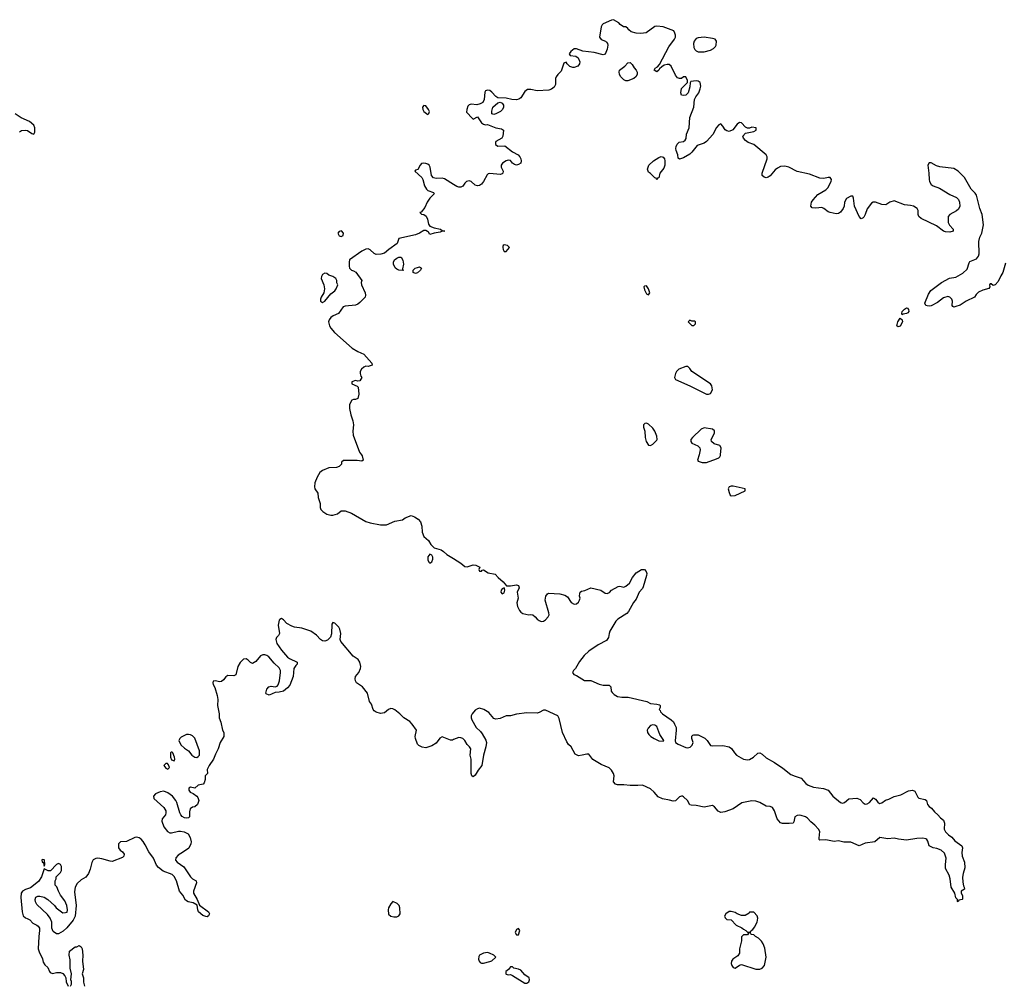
# Model space of a CAD drawing. Header units: inches. Extents: x 2106670 to 2322961, y 36024 to 224899.
# Tile 127 of 256: x 2235793 to 2245339, y 94857 to 104220. Entities that reach past the tile are written whole.
import ezdxf

# ---------------------------------------------------------------- set-up
doc = ezdxf.new("R2010")
doc.units = ezdxf.units.IN
doc.header["$MEASUREMENT"] = 0
for name, color, linetype in [('C2039', 7, 'Continuous'), ('C2049', 7, 'Continuous'), ('C2130', 7, 'Continuous'), ('C2140', 7, 'Continuous')]:
    doc.layers.add(name, color=color, linetype=linetype)

msp = doc.modelspace()

# ---------------------------------------------------------------- linework, layer by layer
at = {"layer": 'C2039', "color": 5, "elevation": 20}
for points in [[(2239105.5, 100000), (2239112, 99990), (2239122, 99950), (2239110, 99938), (2239064.7, 99944.7), (2238932.7, 99947.3), (2238914, 99930), (2238912, 99910), (2238890, 99888), (2238863.6, 99876.4), (2238790, 99875.3), (2238730, 99848.7), (2238702, 99830), (2238676.9, 99783.1), (2238656, 99730), (2238651, 99690), (2238656, 99670), (2238684.7, 99630), (2238686.4, 99586.4), (2238704.7, 99530), (2238704.7, 99490), (2238711.3, 99470), (2238731.3, 99450), (2238770, 99426.8), (2238810, 99416), (2238830, 99416), (2238872.9, 99427.1), (2238910, 99458), (2238950, 99458), (2239010, 99436), (2239150, 99355.5), (2239190, 99341.6), (2239290, 99322), (2239350, 99322.8), (2239430, 99358), (2239506, 99370), (2239529.3, 99390.7), (2239590, 99411), (2239619.8, 99399.8), (2239656.9, 99376.9), (2239678, 99350), (2239691.3, 99310), (2239696, 99250), (2239711, 99210), (2239756, 99170), (2239778.8, 99130), (2239810, 99098.8), (2239878, 99078), (2239903.5, 99063.5), (2239934.4, 99034.4), (2240000, 98994)], [(2240000, 97239.8), (2239990, 97235.8), (2239970, 97235.4), (2239890, 97266), (2239865.5, 97254.5), (2239830, 97205.2), (2239790, 97178), (2239730, 97159), (2239694.4, 97165.6), (2239662.7, 97182.7), (2239650, 97195.3), (2239629.4, 97250), (2239626.6, 97270), (2239639.3, 97330), (2239599.7, 97390), (2239574.9, 97414.9), (2239516.9, 97450), (2239478, 97490), (2239430, 97529.6), (2239410, 97539.5), (2239390, 97540.9), (2239370, 97532.7), (2239330, 97499.3), (2239290, 97492), (2239250, 97505.1), (2239230, 97518), (2239220.7, 97530), (2239203.3, 97583.3), (2239185.1, 97610), (2239164.5, 97690), (2239115.1, 97750), (2239059, 97790), (2239049.5, 97809.5), (2239046, 97830), (2239049.3, 97850), (2239082.7, 97890), (2239097.6, 97930), (2239099.6, 97950), (2239091.4, 97991.4), (2239076.1, 98016.1), (2239026.6, 98050), (2238905.2, 98190), (2238901.2, 98210), (2238906.6, 98270), (2238898.4, 98310), (2238886.6, 98330), (2238850, 98369), (2238830, 98375.3), (2238819.8, 98360.2), (2238815.5, 98264.5), (2238807.7, 98232.3), (2238775.9, 98204.1), (2238750, 98194), (2238730, 98197.2), (2238710, 98209.3), (2238671.3, 98251.3), (2238617.2, 98290), (2238530, 98319.7), (2238458, 98330), (2238430, 98338.4), (2238383.9, 98363.9), (2238350, 98402), (2238330, 98415.3), (2238315.3, 98404.7), (2238310, 98398), (2238298.8, 98350), (2238311, 98269), (2238302, 98250), (2238282, 98230), (2238278, 98210), (2238287.7, 98170), (2238330, 98105.5), (2238390, 98040.5), (2238410, 98025.5), (2238484.7, 97990), (2238484.7, 97970), (2238470, 97959), (2238450, 97928.7), (2238445.5, 97850), (2238413.3, 97766.7), (2238390, 97740.9), (2238350, 97709.6), (2238310, 97698), (2238270, 97695.3), (2238210.7, 97669.3), (2238183.1, 97683.1), (2238178, 97690), (2238188.4, 97728.4), (2238207.3, 97752.7), (2238230, 97756.3), (2238270, 97750.8), (2238290, 97758.8), (2238299.3, 97770), (2238311.4, 97808.6), (2238321.3, 97890), (2238320.5, 97910), (2238310, 97935.6), (2238259.7, 97979.7), (2238210, 98040.7), (2238190, 98056.3), (2238170, 98062.9), (2238150, 98062.7), (2238128.1, 98051.9), (2238082, 97998), (2238050, 97978), (2238030, 97986), (2238008, 98010), (2237990, 98022), (2237962, 98018), (2237930, 97988), (2237907.3, 97950), (2237890, 97868), (2237870, 97859), (2237810, 97861.2), (2237790.6, 97849.4), (2237770, 97819), (2237750, 97804), (2237730, 97799), (2237690, 97808), (2237670, 97806), (2237666, 97790), (2237670, 97774), (2237685.5, 97745.5), (2237707.9, 97667.9), (2237714.8, 97630), (2237710.7, 97570.7), (2237726.8, 97490), (2237726.8, 97450), (2237742.8, 97410), (2237761, 97330), (2237770.8, 97310), (2237770.8, 97270), (2237736, 97210), (2237717.3, 97150), (2237690, 97098), (2237671.3, 97050), (2237631.1, 96988.9), (2237612, 96950), (2237614, 96910), (2237592.7, 96887.3), (2237591.3, 96851.3), (2237581, 96819), (2237571, 96809), (2237522, 96798), (2237491.6, 96768.4), (2237450, 96778), (2237432.7, 96767.3), (2237432, 96750), (2237446, 96730), (2237476, 96716), (2237510, 96692), (2237519.8, 96679.8), (2237530.8, 96650), (2237518, 96610), (2237490.7, 96589.3), (2237470, 96584), (2237446, 96570), (2237439.8, 96540.2), (2237438, 96490), (2237430, 96482), (2237410, 96477.2), (2237390, 96481.2), (2237370, 96493.2), (2237356, 96510), (2237345.1, 96530), (2237318, 96630), (2237307, 96650), (2237274, 96690), (2237230, 96724.4), (2237190, 96739.2), (2237154.2, 96734.2), (2237110, 96712.8), (2237090.6, 96690), (2237094, 96670), (2237190, 96582.4), (2237208.8, 96550), (2237210.3, 96530), (2237205.3, 96510), (2237175.8, 96470), (2237171.7, 96450), (2237190, 96394.4), (2237225.5, 96350), (2237250, 96336.1), (2237264.4, 96335.6), (2237332.1, 96352.1), (2237353.4, 96353.4), (2237386.9, 96346.9), (2237425.8, 96325.8), (2237447.3, 96290), (2237456.3, 96250), (2237452.3, 96227.7), (2237433, 96187), (2237382.8, 96150), (2237330, 96120.5), (2237307.2, 96092.8), (2237305.4, 96070), (2237320.2, 96050), (2237385.9, 96005.9), (2237450, 95908.1), (2237470, 95890.2), (2237504.9, 95870), (2237507.9, 95850), (2237477.8, 95770), (2237476.9, 95750), (2237515.2, 95690), (2237535.4, 95635.4), (2237624.2, 95570), (2237633.2, 95550), (2237624.9, 95530), (2237610, 95522.9), (2237596.6, 95523.4), (2237570, 95533.8), (2237527.7, 95570), (2237520.3, 95590), (2237514.5, 95634.5), (2237475.6, 95655.6), (2237426.8, 95666.8), (2237401.9, 95681.9), (2237375.4, 95730), (2237341.7, 95770), (2237313.1, 95870), (2237290, 95912.2), (2237270, 95931.6), (2237185.4, 95965.4), (2237138.5, 95998.5), (2237121, 96021), (2237090, 96090.9), (2237043.9, 96150), (2237010, 96220.7), (2236990, 96251.6), (2236970, 96275.6), (2236950, 96287.6), (2236930, 96293), (2236910, 96289.5), (2236830, 96253.2), (2236770, 96248), (2236752, 96230), (2236752, 96190), (2236767.1, 96167.1), (2236790, 96152), (2236804.7, 96130), (2236802, 96110), (2236790, 96098), (2236690, 96059.3), (2236670, 96060.9), (2236590, 96085.1), (2236550.5, 96089.5), (2236530, 96086.6), (2236506.6, 96073.4), (2236492.8, 96047.2), (2236478, 95982), (2236458.8, 95941.2), (2236433.2, 95906.8), (2236390, 95879), (2236350, 95844.5), (2236330.3, 95810), (2236323.4, 95763.4), (2236339.3, 95630), (2236330.7, 95529.3), (2236310.7, 95489.3), (2236250, 95415.3), (2236216.3, 95383.7), (2236170, 95355.3), (2236150, 95355.3), (2236119, 95379), (2236104, 95410), (2236105.2, 95470), (2236089, 95510), (2236063.2, 95543.2), (2235960.2, 95640.2), (2235946.3, 95666.3), (2235944, 95690), (2235949.4, 95710.6), (2235970, 95721), (2235990, 95721), (2236030.6, 95710.6), (2236064.7, 95690), (2236130, 95631.3), (2236147.3, 95607.3), (2236210, 95561), (2236238, 95562), (2236252.7, 95567.3), (2236257.2, 95590), (2236251.9, 95631.9), (2236230, 95675.3), (2236189, 95730), (2236168.7, 95770), (2236153.6, 95813.6), (2236138, 95830), (2236138, 95870), (2236146, 95890), (2236146, 95910), (2236190, 95952), (2236199, 95970), (2236199, 96010), (2236190, 96028), (2236170, 96038), (2236150, 96028), (2236091.6, 95968.4), (2236070, 95968), (2236030, 95986), (2236004.2, 95910), (2235976.7, 95863.3), (2235898.8, 95801.2), (2235850, 95786.6), (2235819.5, 95770), (2235807.9, 95750), (2235804.7, 95710), (2235817.1, 95570), (2235827.7, 95530), (2235850, 95511), (2235866.8, 95506.8), (2235890.9, 95490.9), (2235921.4, 95461.4), (2235959.8, 95439.8), (2235972, 95430), (2235984.7, 95410), (2235986, 95390), (2235977.3, 95330), (2235974, 95210), (2235982, 95182), (2236013.4, 95113.4), (2236021.1, 95081.1), (2236035.9, 95055.9), (2236064.7, 95030), (2236082, 94990), (2236090, 94982), (2236110, 94972), (2236150, 94982), (2236190, 94982), (2236210, 94972), (2236230.9, 94950.9), (2236242, 94930), (2236244.7, 94890), (2236262, 94850)], [(2236286, 94850), (2236295.3, 94870), (2236294.6, 94894.6), (2236288, 94910), (2236294, 94970), (2236283.2, 95023.2), (2236283.2, 95103.2), (2236273.2, 95150), (2236275.3, 95190), (2236330, 95231.3), (2236348, 95232), (2236370, 95242), (2236390, 95232), (2236398, 95210), (2236404.7, 95150), (2236401, 95090), (2236411, 95010), (2236398, 94970), (2236410.9, 94930.9), (2236411.6, 94888.4), (2236421, 94850)]]:
    msp.add_lwpolyline(points, dxfattribs=at)
at = {"layer": 'C2039', "color": 5}
for points, elevation in [([(2239770, 99038.4), (2239749.1, 99010.9), (2239750, 98982), (2239759.8, 98959.8), (2239770, 98950.8), (2239790, 98962.8), (2239798.7, 98990), (2239798, 99010), (2239790, 99029.2)], 20), ([(2237430, 97289.3), (2237410, 97289.2), (2237358, 97262), (2237344.7, 97250), (2237336, 97230), (2237356, 97190), (2237390, 97158), (2237430, 97131.3), (2237461, 97090), (2237490, 97071), (2237510, 97066), (2237524.7, 97075.3), (2237535.3, 97090), (2237537.2, 97130), (2237490, 97253.2), (2237470, 97275.1), (2237450, 97286)], 20), ([(2237270, 97118), (2237263.6, 97116.4), (2237254, 97110), (2237254, 97070), (2237264.7, 97044.7), (2237290, 97034), (2237298, 97050), (2237295.3, 97070), (2237278, 97110)], 20), ([(2237210, 97008), (2237192, 96990), (2237210, 96962), (2237230, 96954), (2237246, 96970), (2237236.4, 96996.4), (2237227.3, 97007.3)], 20), ([(2236010, 96078), (2236006.8, 96070), (2236010, 96054), (2236023.6, 96043.6), (2236030, 96014), (2236038, 96030), (2236035.3, 96070), (2236030, 96075.3)], 20), ([(2239410, 95668.7), (2239390, 95648.7), (2239370, 95608), (2239364.9, 95590), (2239368.1, 95548.1), (2239390, 95526.8), (2239421.1, 95521.1), (2239450, 95522), (2239470, 95531), (2239482.7, 95550), (2239478, 95610), (2239472.3, 95630), (2239453.2, 95650)], 40)]:
    msp.add_lwpolyline(points, close=True, dxfattribs=dict(at, elevation=elevation))
at = {"layer": 'C2049', "color": 5}
for points, elevation in [([(2242379.1, 100000), (2242364, 99950), (2242370, 99938), (2242410, 99926), (2242450, 99926), (2242550, 99962), (2242570, 99970.7), (2242579.7, 99980.3), (2242587.3, 99992.7), (2242587.9, 100000)], 40), ([(2240000, 98994), (2240070.6, 98950.6), (2240110, 98918), (2240130, 98916), (2240190, 98934.8), (2240214, 98930), (2240254, 98910), (2240244.7, 98890), (2240250, 98874), (2240270, 98874), (2240278, 98882), (2240290, 98884.7), (2240335.9, 98855.9), (2240403, 98843), (2240430.4, 98810), (2240478.9, 98770), (2240511.6, 98731.6), (2240550, 98731.1), (2240610, 98739.5), (2240630, 98732.4), (2240634, 98710), (2240614.9, 98670), (2240626, 98610), (2240613.7, 98566.3), (2240618.4, 98530), (2240637.6, 98490), (2240650, 98474.9), (2240670, 98462.6), (2240729.4, 98450.6), (2240750, 98454), (2240767.9, 98447.9), (2240790, 98431), (2240810, 98407.7), (2240830, 98393.4), (2240850, 98386), (2240870, 98388.2), (2240890, 98400.5), (2240917.6, 98430), (2240924.7, 98450), (2240923.5, 98470), (2240888.9, 98591.1), (2240894, 98630), (2240910, 98652), (2240921.2, 98658.8), (2241030, 98653.4), (2241079.3, 98639.3), (2241104.9, 98624.9), (2241138.8, 98570), (2241170, 98554), (2241190, 98557.3), (2241210, 98571), (2241220.9, 98590), (2241225.2, 98610), (2241221.2, 98630), (2241223.1, 98656.9), (2241228, 98670), (2241240.9, 98679.1), (2241273.4, 98686.6), (2241330, 98710.8), (2241427.3, 98687.3), (2241470, 98660.7), (2241490, 98657.3), (2241510, 98667.3), (2241531.6, 98688.4), (2241596.6, 98723.4), (2241610, 98727.7), (2241650, 98719.1), (2241670, 98728), (2241703.5, 98756.5), (2241732.6, 98810), (2241770, 98855.8), (2241821.2, 98890), (2241850.2, 98890.2), (2241866.7, 98870), (2241871.7, 98850), (2241870.2, 98830), (2241838.5, 98721.5), (2241830, 98704), (2241799.6, 98670), (2241770, 98601.2), (2241742.8, 98570), (2241696.8, 98483.2), (2241678, 98462), (2241593.2, 98406.8), (2241573.2, 98386.8), (2241514.8, 98290), (2241506.8, 98270), (2241501, 98230), (2241481, 98199), (2241401.4, 98158.6), (2241310, 98096), (2241265.5, 98054.5), (2241221.7, 97998.3), (2241181, 97930), (2241161, 97910), (2241151, 97890), (2241166, 97870), (2241190, 97860.5), (2241270, 97813), (2241330, 97814), (2241410, 97776.4), (2241450, 97768.4), (2241506.4, 97766.4), (2241524.7, 97750), (2241527.7, 97710), (2241536.7, 97696.7), (2241557.3, 97677.3), (2241590, 97658.9), (2241630, 97651.6), (2241692.4, 97652.4), (2241874, 97610), (2241910, 97591.3), (2241970, 97584.7), (2241995.3, 97575.3), (2242002, 97570), (2242002, 97550), (2241994, 97530), (2242002, 97522), (2242004.7, 97510), (2242024.7, 97490), (2242110.5, 97430.5), (2242130.6, 97410.6), (2242142.8, 97390), (2242155.9, 97355.9), (2242158.8, 97330), (2242147.3, 97227.3), (2242151.3, 97210), (2242175.5, 97195.5), (2242250, 97164.2), (2242270, 97161.1), (2242294.3, 97165.7), (2242313.9, 97186.1), (2242322, 97210), (2242309, 97251), (2242310, 97274), (2242318, 97282), (2242330, 97284.7), (2242370, 97284.7), (2242434.4, 97254.4), (2242458, 97230), (2242490, 97182), (2242510, 97178), (2242610, 97182.8), (2242672, 97170), (2242694.4, 97154.4), (2242722.8, 97110), (2242742.8, 97090), (2242810.8, 97050), (2242850, 97043.2), (2242870, 97047.4), (2242907, 97070), (2242950, 97107.7), (2242970, 97110.7), (2242990, 97098.8), (2243030, 97062), (2243110, 97017), (2243190, 96964.2), (2243270, 96902), (2243310, 96884), (2243370, 96866.8), (2243414.2, 96814.2), (2243438.3, 96798.3), (2243490, 96779.5), (2243585.8, 96765.8), (2243630, 96750.7), (2243675.8, 96690), (2243750, 96630.4), (2243770, 96622), (2243789.5, 96630.5), (2243830, 96664), (2243910, 96670.3), (2243939.9, 96659.9), (2243970, 96626.8), (2243990, 96613.4), (2244010, 96616.3), (2244032.7, 96630), (2244070, 96676), (2244090, 96662.8), (2244112.3, 96632.3), (2244130, 96621.6), (2244150, 96625.5), (2244186.5, 96653.5), (2244218.3, 96661.7), (2244270, 96688.8), (2244334.9, 96705.1), (2244410, 96742), (2244450, 96748), (2244470, 96739.1), (2244500.5, 96680.5), (2244510.6, 96670.6), (2244570, 96659.3), (2244584, 96650), (2244595.5, 96610), (2244610, 96590.7), (2244633.7, 96573.7), (2244660.3, 96540.3), (2244695.5, 96510), (2244720.7, 96480.7), (2244750, 96459.1), (2244760.3, 96430), (2244754, 96370), (2244766.9, 96346.9), (2244797.1, 96317.1), (2244830, 96293), (2244859.5, 96259.5), (2244927.3, 96210), (2244933.4, 96190), (2244926, 96146), (2244931, 96111), (2244952, 96050), (2244955.3, 95995.3), (2244938.8, 95941.2), (2244934.3, 95905.7), (2244936.7, 95856.7), (2244943, 95823), (2244950.8, 95809.2), (2244951.3, 95790), (2244922, 95770), (2244922, 95750), (2244932.7, 95727.3), (2244932.7, 95692.7), (2244930, 95688), (2244898, 95682), (2244890, 95666), (2244886, 95670), (2244886, 95690), (2244870, 95706), (2244859, 95750), (2244823.6, 95810), (2244813.2, 95890), (2244803.9, 95923.9), (2244768.7, 95990), (2244768.2, 96030), (2244775.1, 96090), (2244757.7, 96137.7), (2244727.5, 96167.5), (2244683.3, 96183.3), (2244648, 96190), (2244610, 96209), (2244596, 96256), (2244588.7, 96270), (2244578, 96278), (2244550, 96285.2), (2244490, 96280.9), (2244390, 96264.7), (2244313.3, 96273.3), (2244270, 96284), (2244210, 96278), (2244130.6, 96289.4), (2244082.8, 96250), (2243990, 96236.5), (2243930, 96211.1), (2243850, 96245.1), (2243783.9, 96243.9), (2243730, 96257), (2243690, 96251.8), (2243610, 96268), (2243550, 96264), (2243544, 96270), (2243542.7, 96282.7), (2243549.4, 96350), (2243537, 96370), (2243500.5, 96410), (2243461.8, 96441.8), (2243430, 96477.6), (2243410, 96489.8), (2243370, 96502.7), (2243350, 96507.1), (2243330, 96505.1), (2243308.8, 96490), (2243297.5, 96442.5), (2243290.5, 96429.5), (2243254.4, 96425.6), (2243187.2, 96427.2), (2243170, 96434), (2243137, 96470), (2243109.6, 96550), (2243090, 96582), (2243069.7, 96589.7), (2243030, 96595.4), (2242967, 96630), (2242930, 96644.1), (2242890, 96647.4), (2242794.4, 96625.6), (2242710, 96567.4), (2242630, 96540.5), (2242590, 96533.6), (2242565.4, 96545.4), (2242530, 96586.6), (2242510, 96600.9), (2242430, 96585.1), (2242350, 96602.4), (2242303.7, 96603.7), (2242290, 96608.7), (2242267.6, 96650), (2242230, 96686.3), (2242219, 96690), (2242208.5, 96691.5), (2242190, 96683.6), (2242150, 96646), (2242130, 96643.7), (2242093.8, 96653.8), (2242024.2, 96664.2), (2241984.2, 96684.2), (2241945.1, 96730), (2241910, 96761.3), (2241830, 96799.5), (2241786, 96794), (2241710, 96793.3), (2241650, 96802), (2241590, 96800.9), (2241570, 96806.4), (2241549.8, 96830), (2241557.2, 96890), (2241550.9, 96910), (2241530, 96942.2), (2241507.1, 96967.1), (2241430, 96999.5), (2241348.2, 97048.2), (2241310, 97097.2), (2241290, 97099.8), (2241247.7, 97087.7), (2241210, 97083.9), (2241179.1, 97099.1), (2241140.5, 97170), (2241113.2, 97193.2), (2241097.5, 97217.5), (2241056.8, 97310), (2241023.5, 97443.5), (2241010, 97469.8), (2240890, 97525.1), (2240870, 97526), (2240830, 97501.2), (2240810, 97496), (2240710, 97500.7), (2240610, 97487.1), (2240550, 97469.7), (2240510, 97469.6), (2240450, 97443.7), (2240410, 97439), (2240390, 97444), (2240340.9, 97500.9), (2240291.6, 97531.6), (2240250, 97542.9), (2240230, 97538), (2240210, 97524.7), (2240180.3, 97490), (2240170.3, 97470), (2240169.2, 97450), (2240175.8, 97430), (2240217.8, 97357.8), (2240259.4, 97319.4), (2240276.4, 97296.4), (2240312.8, 97232.8), (2240318.2, 97210), (2240312.8, 97170), (2240288.6, 97090), (2240274.6, 96990), (2240238, 96942), (2240210, 96895.6), (2240190, 96879.5), (2240176, 96890), (2240169.8, 96909.8), (2240170.8, 97050), (2240159.5, 97090), (2240166, 97150), (2240154.5, 97170), (2240132.4, 97192.4), (2240109.8, 97230), (2240090, 97249.8), (2240070, 97258.2), (2240050, 97259.7), (2240000, 97239.8)], 20)]:
    msp.add_lwpolyline(points, dxfattribs=dict(at, elevation=elevation))
for points, elevation in [([(2242690, 99697.2), (2242672, 99690), (2242662.8, 99670), (2242670, 99634), (2242682, 99610), (2242690, 99602), (2242730, 99606.8), (2242828, 99650), (2242828, 99670), (2242710, 99696)], 40), ([(2240490, 98712.7), (2240470, 98702), (2240460.4, 98690), (2240458.4, 98670), (2240470, 98653.4), (2240490, 98664), (2240497.6, 98690)], 20), ([(2241930, 97383.7), (2241910, 97375.1), (2241884.9, 97350), (2241875.5, 97330), (2241879.3, 97310), (2241893, 97290), (2241910.7, 97270), (2241942.8, 97250), (2241990, 97229), (2242030, 97224.9), (2242039, 97230), (2241999.6, 97290), (2241970, 97365.2), (2241950, 97380.9)], 20), ([(2242690, 95574), (2242670, 95574), (2242638, 95550), (2242627.1, 95527.1), (2242631.6, 95511.6), (2242650, 95494), (2242690, 95492), (2242739.8, 95439.8), (2242795.3, 95415.3), (2242810, 95402), (2242834, 95390), (2242850, 95374), (2242870, 95374), (2242882, 95378), (2242886, 95390), (2242900.4, 95399.6), (2242918, 95422), (2242944, 95470), (2242948.7, 95510), (2242942, 95530), (2242910, 95566), (2242870, 95566), (2242863.6, 95556.4), (2242826, 95534), (2242790, 95534), (2242749.3, 95549.3), (2242730, 95562)], 40), ([(2240630, 95408), (2240610, 95398), (2240598, 95370), (2240608, 95348), (2240630, 95346), (2240642, 95390)], 40), ([(2242870, 95366), (2242858, 95362), (2242850, 95348), (2242810, 95346), (2242792, 95328), (2242790.9, 95289.1), (2242771.3, 95210), (2242771.1, 95168.9), (2242756, 95144), (2242706, 95110), (2242694.8, 95090), (2242690.8, 95070), (2242696, 95050), (2242710, 95031.3), (2242730, 95024.7), (2242770, 95051.3), (2242790, 95058), (2242930, 95013), (2242970, 95015.5), (2242990, 95024.9), (2243012.7, 95050), (2243029.3, 95130), (2243016.6, 95216.6), (2243001.2, 95261.2), (2242985.2, 95285.2), (2242955.3, 95315.3), (2242928, 95330), (2242910, 95348), (2242886, 95350), (2242882, 95362)], 40), ([(2240330, 95174), (2240290, 95169), (2240251.3, 95150), (2240243.4, 95136.6), (2240240.7, 95110), (2240246.8, 95090), (2240257.3, 95077.3), (2240270, 95070.8), (2240290.8, 95070.8), (2240350, 95087.3), (2240370, 95096), (2240408, 95130), (2240388.9, 95148.9), (2240348.9, 95168.9)], 40), ([(2240550, 95038), (2240532, 95010), (2240504.7, 94990), (2240504.7, 94970), (2240510, 94966.8), (2240530, 94958.8), (2240550, 94960.7), (2240570, 94954), (2240690, 94876.9), (2240710, 94877.4), (2240727.6, 94890), (2240736.9, 94910), (2240731.5, 94930), (2240690, 94959.7), (2240650, 95003.9), (2240630, 95014), (2240584.5, 95024.5), (2240570, 95035.3)], 40)]:
    msp.add_lwpolyline(points, close=True, dxfattribs=dict(at, elevation=elevation))
at = {"layer": 'C2130', "color": 5, "elevation": 20}
for points in [[(2239710, 103386.6), (2239699.1, 103370), (2239701.5, 103350), (2239712.2, 103330), (2239750, 103300.3), (2239760.5, 103310), (2239767.2, 103330), (2239757.4, 103350), (2239730, 103383.5)], [(2238911.7, 102171.7), (2238890, 102166), (2238879, 102150), (2238890, 102124.2), (2238910, 102117.6), (2238930, 102128), (2238933.6, 102150)], [(2239510, 101788.7), (2239470, 101792.3), (2239450, 101799.3), (2239434, 101814), (2239417.6, 101850), (2239418.7, 101870), (2239428, 101890), (2239450, 101908.4), (2239470, 101917), (2239490, 101916.3), (2239508.5, 101888.5), (2239515.5, 101850), (2239505.4, 101805.4)], [(2238750, 101761.6), (2238730, 101749.2), (2238719.3, 101730), (2238717.1, 101710), (2238740.7, 101650), (2238746.8, 101610), (2238742.8, 101570), (2238716.3, 101530), (2238708.5, 101510), (2238711, 101490), (2238730, 101477.3), (2238750, 101490.8), (2238810, 101561), (2238848.7, 101590), (2238862, 101610), (2238878, 101650), (2238868.9, 101668.9), (2238868, 101690), (2238858, 101710), (2238829.4, 101729.4), (2238790, 101742.9), (2238770, 101757.6)], [(2239630, 101759), (2239609.4, 101769.4), (2239608.7, 101790), (2239628.7, 101810), (2239650, 101818), (2239670, 101822), (2239690, 101812), (2239678, 101790), (2239650, 101764)]]:
    msp.add_lwpolyline(points, close=True, dxfattribs=at)
for points in [[(2235790, 103131.3), (2235810, 103144.7), (2235854, 103150), (2235870, 103146), (2235910, 103114.8), (2235930, 103108.9), (2235940.9, 103130), (2235940.4, 103170), (2235930, 103196.8), (2235890, 103233.5), (2235807.8, 103267.8), (2235750, 103305.2)], [(2240000, 102621.3), (2239910, 102678), (2239890, 102682.3), (2239830, 102678.5), (2239804.9, 102684.9), (2239786.5, 102710), (2239772.2, 102790), (2239762, 102810), (2239750, 102819.9), (2239730, 102826.6), (2239710, 102829.9), (2239690, 102824), (2239675.4, 102810), (2239651.8, 102768.2), (2239630, 102759.5), (2239623.7, 102750), (2239692, 102690), (2239703, 102670), (2239716.3, 102610), (2239735.5, 102575.5), (2239750, 102562), (2239803.4, 102543.4), (2239812.7, 102530), (2239768.4, 102490), (2239743.7, 102450), (2239722.4, 102397.6), (2239686, 102354), (2239674, 102350), (2239690, 102334), (2239710, 102332), (2239733.7, 102313.7), (2239747.1, 102287.1), (2239757.1, 102237.1), (2239770, 102218.8), (2239810, 102202.8), (2239874, 102190), (2239892.7, 102172.7), (2239914, 102170), (2239890, 102168), (2239870, 102158), (2239811.6, 102148.4), (2239770, 102135.3), (2239758, 102158), (2239747.5, 102167.5), (2239730, 102176), (2239710, 102175.1), (2239670, 102149.6), (2239630, 102134), (2239470, 102098), (2239454, 102050), (2239370.5, 101990), (2239330, 101954.5), (2239294.4, 101945.6), (2239250, 101943.7), (2239230, 101952.7), (2239190, 101989.2), (2239170, 101999), (2239150, 101994), (2239110, 101974), (2238992, 101890), (2238986, 101870), (2238986, 101830), (2238991.3, 101810), (2239010, 101791.3), (2239030, 101784.7), (2239050.5, 101770.5), (2239111.3, 101690), (2239104.7, 101670), (2239106, 101650), (2239142.8, 101570), (2239146, 101550), (2239141, 101530), (2239090, 101476), (2239070, 101460.9), (2239050, 101452.3), (2238950, 101442.7), (2238930, 101434), (2238884.7, 101370), (2238832.4, 101347.6), (2238810, 101332.7), (2238793.4, 101310), (2238787.7, 101290), (2238796.3, 101250), (2238808.8, 101228.8), (2238846.7, 101186.7), (2239015.9, 101035.9), (2239070, 101001), (2239130, 100977.3), (2239207.3, 100890), (2239210, 100869.2), (2239170, 100858), (2239150, 100859.5), (2239130, 100852), (2239105.5, 100830), (2239094.9, 100810), (2239093.4, 100790), (2239102, 100762), (2239111, 100750), (2239090, 100718), (2239070, 100715.3), (2239050, 100722), (2239014, 100710), (2239014, 100690), (2239065.4, 100665.4), (2239076, 100656), (2239082, 100590), (2239070, 100546), (2239050, 100538), (2239030, 100538), (2239014, 100530), (2238991.6, 100488.4), (2238991.3, 100450), (2239002.8, 100390), (2239022.8, 100330), (2239030.7, 100290.7), (2239024, 100230), (2239026.8, 100190), (2239087.5, 100027.5), (2239105.5, 100000)]]:
    msp.add_lwpolyline(points, dxfattribs=at)
at = {"layer": 'C2140', "color": 5}
for points, elevation in [([(2245350, 101859.3), (2245324.4, 101770), (2245303.4, 101736.6), (2245278.6, 101681.4), (2245250, 101649), (2245230, 101642), (2245210, 101658), (2245202, 101658), (2245194, 101650), (2245198, 101630), (2245187.1, 101612.9), (2245130, 101596.9), (2245090, 101579.1), (2245065.2, 101554.8), (2245049.2, 101529.2), (2244970, 101491.5), (2244910, 101451.2), (2244870, 101437.6), (2244850, 101433.2), (2244839, 101439), (2244833.2, 101450), (2244837.4, 101490), (2244829.7, 101510), (2244810, 101529.7), (2244790, 101534.8), (2244750, 101524.2), (2244690, 101478.7), (2244630, 101445.7), (2244610, 101440.5), (2244590, 101443.7), (2244579, 101450), (2244568.7, 101470), (2244603.1, 101556.9), (2244625.3, 101594.7), (2244728.6, 101671.4), (2244808, 101712), (2244870, 101724.3), (2244937.3, 101762.7), (2244977.9, 101802.1), (2244997.1, 101862.9), (2245005.5, 101874.5), (2245070, 101901), (2245090, 101927.6), (2245096.3, 101950), (2245090.8, 102070), (2245102.3, 102110), (2245120.8, 102150), (2245137.1, 102230), (2245122.4, 102330), (2245100.4, 102390), (2245070, 102517.2), (2245056.6, 102536.6), (2245016.2, 102576.2), (2244951.3, 102690), (2244890, 102751.6), (2244850, 102778.2), (2244712.8, 102792.8), (2244682.8, 102802.8), (2244630, 102831.5), (2244610, 102831.6), (2244597.6, 102810), (2244608.4, 102730), (2244610.5, 102669.5), (2244614.4, 102650), (2244630, 102622), (2244650, 102608.4), (2244710, 102586.7), (2244810, 102524.9), (2244874.4, 102494.4), (2244894.7, 102474.7), (2244905.5, 102450), (2244907.7, 102410), (2244896.1, 102383.9), (2244875.1, 102364.9), (2244810.7, 102330), (2244793, 102310), (2244792.8, 102252.8), (2244807.5, 102227.5), (2244842, 102190), (2244842, 102170), (2244810, 102159), (2244770, 102162.7), (2244750, 102169.4), (2244681.3, 102221.3), (2244531.5, 102291.5), (2244509.3, 102310), (2244502.7, 102330), (2244502.7, 102370), (2244492.7, 102390), (2244459, 102410), (2244430, 102418.4), (2244370, 102424.5), (2244270, 102462.7), (2244230, 102449.2), (2244190, 102426), (2244150, 102429.3), (2244090, 102449.4), (2244068.5, 102451.5), (2244050, 102439.3), (2244010, 102384.5), (2243990, 102329.3), (2243975.6, 102304.4), (2243970, 102297), (2243950, 102289.4), (2243930, 102312.7), (2243887, 102410), (2243878, 102490), (2243869, 102509), (2243850, 102509.2), (2243810, 102485.2), (2243790.7, 102450), (2243785.5, 102410), (2243777.3, 102390), (2243750, 102353.2), (2243730, 102339.3), (2243710, 102338), (2243650, 102349.5), (2243630, 102358), (2243590, 102389.5), (2243570, 102398.4), (2243510, 102390.9), (2243474.7, 102394.7), (2243461.6, 102410), (2243470.7, 102450), (2243485.6, 102474.4), (2243530, 102525), (2243609.6, 102570), (2243627.6, 102590), (2243660.7, 102650), (2243662.7, 102670), (2243650, 102689), (2243630, 102689.3), (2243590, 102679.7), (2243550, 102682.2), (2243450, 102721.4), (2243330, 102748), (2243249.3, 102789.3), (2243210, 102799.5), (2243170, 102795), (2243139.1, 102780.9), (2243117.6, 102762.4), (2243070, 102706), (2243050, 102691.5), (2243030, 102686.6), (2243010, 102693.6), (2242991.8, 102710), (2242991.2, 102730), (2243038.9, 102870), (2243038.2, 102890), (2243029.8, 102909.8), (2242910, 103009.6), (2242855.3, 103030), (2242830, 103046.6), (2242809.3, 103070), (2242804, 103090), (2242830, 103118), (2242910, 103134.8), (2242932, 103150), (2242932.3, 103170), (2242890, 103176.2), (2242870, 103168.7), (2242850, 103168), (2242830, 103177.2), (2242790, 103219), (2242770, 103221.2), (2242750, 103205.2), (2242708.3, 103151.7), (2242670, 103137), (2242650, 103140.9), (2242631.6, 103151.6), (2242610, 103188.7), (2242590, 103208.7), (2242570, 103199), (2242550, 103174), (2242513.5, 103106.5), (2242450, 103037.2), (2242430, 103022.7), (2242360.5, 102999.5), (2242310, 102934), (2242290, 102917.2), (2242230, 102881.2), (2242188.7, 102868.7), (2242176.4, 102876.4), (2242172.3, 102910), (2242157.2, 102950), (2242153.2, 102970), (2242157.2, 102990), (2242167.5, 103012.5), (2242187, 103033), (2242230, 103037.3), (2242245.2, 103050), (2242253.4, 103066.6), (2242258.4, 103110), (2242284.2, 103170), (2242289.7, 103270), (2242329.5, 103370.5), (2242334.9, 103445.1), (2242347.2, 103472.8), (2242376.9, 103510), (2242391.5, 103550), (2242395.3, 103575.3), (2242389.5, 103609.5), (2242370, 103622.7), (2242350, 103626.6), (2242301, 103619), (2242291.6, 103608.4), (2242291, 103570), (2242274.8, 103510), (2242250, 103489.3), (2242230, 103485.2), (2242210, 103489), (2242202.7, 103510), (2242210, 103552), (2242266, 103610), (2242266, 103630), (2242250, 103666), (2242230, 103666), (2242210, 103648), (2242190, 103648.7), (2242170, 103657.2), (2242150, 103682.7), (2242110, 103769.4), (2242090, 103784.2), (2242070, 103786), (2242042.6, 103777.4), (2242017.1, 103762.9), (2241996.8, 103743.2), (2241990, 103729), (2241970, 103714), (2241945.2, 103730), (2241955.3, 103750), (2241976, 103764), (2241994.8, 103785.2), (2242084.8, 103955.2), (2242142, 104030), (2242150.9, 104050), (2242150.9, 104070), (2242146, 104090), (2242133.3, 104110), (2242032, 104150), (2241970, 104158.3), (2241950, 104154), (2241867.3, 104092.7), (2241814.4, 104085.6), (2241769.1, 104089.1), (2241722.6, 104102.6), (2241700.1, 104120.1), (2241690, 104135.3), (2241670, 104148.7), (2241648, 104150), (2241614, 104174), (2241600.7, 104190), (2241550, 104219.5), (2241530, 104216), (2241450, 104179.7), (2241439.5, 104170), (2241429.5, 104150.5), (2241414.4, 104050), (2241430, 104027.7), (2241471, 104010), (2241481.1, 104001.1), (2241490.8, 103990), (2241493.7, 103973.7), (2241487.1, 103932.9), (2241470, 103886), (2241450, 103878), (2241361.6, 103901.6), (2241254, 103914), (2241190, 103937), (2241170, 103936.2), (2241136, 103910), (2241121, 103890), (2241122, 103882), (2241131.3, 103871.3), (2241184.5, 103864.5), (2241206, 103850), (2241224, 103810), (2241220.7, 103790), (2241204.7, 103770), (2241170, 103756), (2241156.5, 103756.5), (2241127, 103767), (2241102, 103790), (2241090, 103808), (2241070, 103798), (2241041.1, 103718.9), (2241010, 103689.3), (2240993.8, 103666.2), (2240988.4, 103650), (2240988.2, 103590), (2240973.9, 103566.1), (2240950, 103545.6), (2240922.3, 103537.7), (2240810, 103529.6), (2240750, 103544.2), (2240717.7, 103542.3), (2240690, 103524.5), (2240650, 103461.6), (2240632, 103448), (2240610, 103441), (2240565.2, 103445.2), (2240510, 103458.7), (2240430, 103462.7), (2240410, 103475.1), (2240370, 103518.3), (2240350, 103532.6), (2240330, 103536.9), (2240310.3, 103529.7), (2240303.6, 103516.4), (2240295.3, 103444.7), (2240282.4, 103417.6), (2240257.6, 103402.4), (2240226.2, 103393.8), (2240170, 103400.4), (2240150, 103393.7), (2240139.1, 103380.9), (2240126.7, 103350), (2240123.4, 103323.4), (2240181.8, 103261.8), (2240190, 103256.4), (2240230, 103277.3), (2240270, 103220.7), (2240290, 103206), (2240310, 103201), (2240330, 103204.7), (2240410, 103170.6), (2240462.8, 103162.8), (2240482, 103150), (2240475.5, 103090), (2240468.5, 103071.5), (2240410, 103038.4), (2240404.6, 103030), (2240407.2, 103010), (2240430, 102993.7), (2240495.8, 102995.8), (2240570, 102939.1), (2240626, 102910), (2240642.8, 102890), (2240650.7, 102870), (2240654, 102850), (2240650, 102829), (2240630, 102815.1), (2240608, 102810), (2240590, 102814), (2240570, 102827.3), (2240550, 102853.6), (2240530, 102856.9), (2240510, 102850.9), (2240472.9, 102830), (2240460.2, 102810), (2240461.2, 102790), (2240479.6, 102750), (2240476, 102730), (2240470, 102723.5), (2240450, 102717.2), (2240350.5, 102729.5), (2240333.7, 102726.3), (2240323.8, 102716.2), (2240290.4, 102649.6), (2240270, 102626), (2240250, 102612.7), (2240230, 102609.4), (2240210, 102616), (2240170, 102649.5), (2240150, 102656.9), (2240126.4, 102650), (2240110, 102635.1), (2240090, 102606.3), (2240070, 102596.4), (2240050, 102595.8), (2240030, 102602.4), (2240000, 102621.3)], 20), ([(2242587.9, 100000), (2242593.2, 100070), (2242582, 100090), (2242527.2, 100107.2), (2242499.5, 100130), (2242496.2, 100150), (2242529.6, 100210), (2242530, 100232.7), (2242510, 100249.5), (2242430, 100262), (2242400.7, 100250), (2242316.3, 100170), (2242300.5, 100150), (2242299.1, 100130), (2242310, 100114.8), (2242366.9, 100086.9), (2242388.1, 100068.1), (2242390.5, 100050), (2242383.9, 100016.1), (2242379.1, 100000)], 40)]:
    msp.add_lwpolyline(points, dxfattribs=dict(at, elevation=elevation))
for points, elevation in [([(2242430, 104051.1), (2242370, 104044.2), (2242350, 104035.6), (2242332, 104010), (2242326.9, 103990), (2242327.8, 103950), (2242337.6, 103930), (2242350, 103916.4), (2242370, 103907), (2242430, 103906.4), (2242490, 103922.8), (2242519.6, 103940.4), (2242539.6, 103960.4), (2242546.8, 103973.2), (2242549.3, 104010), (2242534, 104030), (2242510, 104038.4)], 20), ([(2241670, 103627.8), (2241650, 103636.2), (2241618.7, 103670), (2241608.2, 103690), (2241604.2, 103710), (2241609.7, 103730.3), (2241619.7, 103740.3), (2241661.2, 103770), (2241690, 103801), (2241710, 103806), (2241730, 103784.7), (2241750, 103751.3), (2241770.7, 103730.7), (2241778.8, 103710), (2241778, 103690), (2241770.4, 103670), (2241747.3, 103650), (2241690, 103628)], 20), ([(2240390, 103299), (2240370, 103306), (2240370, 103334), (2240381.2, 103370), (2240430, 103414.8), (2240450, 103418.8), (2240470, 103411), (2240484, 103390), (2240483, 103370), (2240474.9, 103350), (2240453.4, 103330), (2240410, 103306.6)], 20), ([(2241970, 102668), (2241962, 102682), (2241950, 102686), (2241909.2, 102729.2), (2241890, 102742), (2241879.3, 102770), (2241892.7, 102810), (2241939.3, 102850), (2241990, 102884.9), (2242012.8, 102892.8), (2242030, 102886), (2242042.8, 102870), (2242047.7, 102850), (2242047.3, 102810), (2242038.5, 102781.5), (2241998, 102730), (2241990, 102686), (2241978, 102682)], 20), ([(2240490, 102036.2), (2240480.7, 102030), (2240478.5, 102021.5), (2240476.3, 102010), (2240480.7, 101990), (2240490, 101971.3), (2240510, 101971), (2240542.7, 102010), (2240521.2, 102030)], 40), ([(2241870, 101639.7), (2241850, 101636.2), (2241845.3, 101630), (2241850, 101598.8), (2241870, 101562), (2241890, 101551), (2241900.9, 101570), (2241889.6, 101610)], 40), ([(2244350, 101357.2), (2244343.6, 101370), (2244350, 101390.3), (2244370, 101413.1), (2244390, 101426.4), (2244401.6, 101421.6), (2244410, 101411), (2244411.6, 101391.6), (2244402.6, 101377.4), (2244390, 101369.7), (2244357.1, 101362.9)], 20), ([(2242290, 101306), (2242274, 101290), (2242310, 101254), (2242330, 101254), (2242346, 101270), (2242346, 101290), (2242336.4, 101296.4), (2242310, 101298)], 40), ([(2244310, 101240.7), (2244296, 101250), (2244307.2, 101290), (2244330, 101326.8), (2244348.1, 101308.1), (2244351.8, 101290), (2244330, 101248)], 20), ([(2242270, 100857.2), (2242250, 100856), (2242184.7, 100830), (2242161, 100810), (2242150.8, 100790), (2242141, 100750), (2242151.3, 100730), (2242290, 100670.8), (2242450, 100587.3), (2242470, 100587.3), (2242490, 100596), (2242509.4, 100630), (2242502, 100670), (2242490, 100689.2), (2242310, 100809.4), (2242290, 100839)], 40), ([(2241870, 100309), (2241855.3, 100304.7), (2241841, 100290), (2241840.7, 100270), (2241853, 100230), (2241856.4, 100170), (2241866, 100130), (2241890, 100094.8), (2241910, 100090.8), (2241930, 100102.8), (2241970, 100142.8), (2241973.3, 100150), (2241970, 100182), (2241950, 100229.2), (2241930, 100259.5), (2241890, 100299.3)], 40)]:
    msp.add_lwpolyline(points, close=True, dxfattribs=dict(at, elevation=elevation))

doc.saveas('drawing.dxf')
